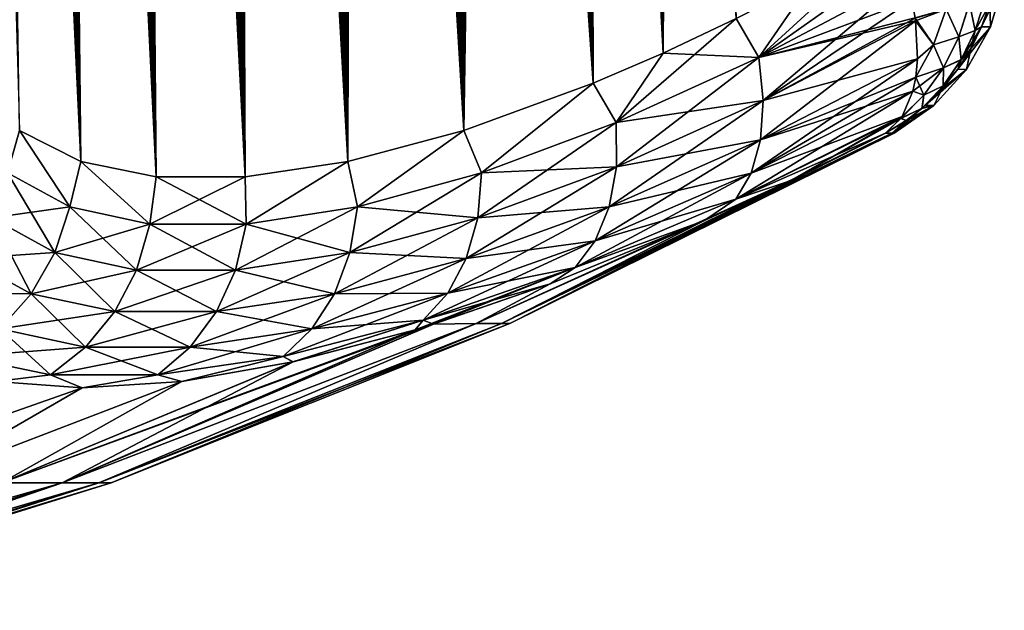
# Model space of a CAD drawing. Header units: metres. Extents: x -109 to 109, y -108 to 40.
# Tile 57 of 230: x -60.62 to -51.58, y -106.79 to -101.37. Entities that reach past the tile are written whole.
import ezdxf

# ---------------------------------------------------------------- set-up
doc = ezdxf.new("R2010")
doc.units = ezdxf.units.M
doc.layers.add('solid_K_24_42_17_000C74_XXXX', color=7, linetype='CONTINUOUS')

msp = doc.modelspace()

# ---------------------------------------------------------------- linework, layer by layer
at = {"layer": 'solid_K_24_42_17_000C74_XXXX'}
for points in [[(-59.370968, -102.814362, -10.834067), (-60.164165, -68.199203, -9.757564), (-60.071888, -68.182907, -9.592643)], [(-58.552349, -102.814323, 9.416268), (-60.067219, -68.182434, 9.58443), (-60.159252, -68.197952, 9.748651)], [(-59.370968, -102.814362, -10.834067), (-60.071888, -68.182907, -9.592643), (-59.977837, -68.182907, -9.429756)], [(-58.552349, -102.814323, 9.416268), (-59.97337, -68.18335, 9.42215), (-60.067219, -68.182434, 9.58443)], [(-59.370968, -102.814362, -10.834067), (-59.977837, -68.182907, -9.429756), (-59.881176, -68.199364, -9.267455)], [(-58.552349, -102.814323, 9.416268), (-59.876793, -68.200546, 9.26022), (-59.97337, -68.18335, 9.42215)], [(-59.370968, -102.814362, -10.834067), (-60.346413, -68.28447, -10.099691), (-60.25539, -68.23262, -9.925951)], [(-58.552349, -102.814323, 9.416268), (-60.25032, -68.230331, 9.916449), (-60.340996, -68.280769, 10.089181)], [(-59.370968, -102.814362, -10.834067), (-60.25539, -68.23262, -9.925951), (-60.164165, -68.199203, -9.757564)], [(-58.552349, -102.814323, 9.416268), (-60.159252, -68.197952, 9.748651), (-60.25032, -68.230331, 9.916449)], [(-59.370968, -102.814362, -10.834067), (-59.881176, -68.199364, -9.267455), (-59.780861, -68.232971, -9.104136)], [(-58.552349, -102.814323, 9.416268), (-59.776646, -68.234657, 9.097376), (-59.876793, -68.200546, 9.26022)], [(-59.370968, -102.814362, -10.834067), (-59.780861, -68.232971, -9.104136), (-59.675808, -68.284912, -8.938316)], [(-58.552349, -102.814323, 9.416268), (-59.671883, -68.287125, 8.932212), (-59.776646, -68.234657, 9.097376)], [(-60.063206, -102.673813, -12.322021), (-60.53019, -68.451813, -10.469918), (-60.437859, -68.356621, -10.280478)], [(-59.370846, -102.814377, 10.833833), (-60.431965, -68.351288, 10.268619), (-60.523918, -68.444664, 10.456824)], [(-59.370968, -102.814362, -10.834067), (-60.437859, -68.356621, -10.280478), (-60.346413, -68.28447, -10.099691)], [(-59.370968, -102.814362, -10.834067), (-60.063206, -102.673813, -12.322021), (-60.437859, -68.356621, -10.280478)], [(-59.370846, -102.814377, 10.833833), (-60.340996, -68.280769, 10.089181), (-60.431965, -68.351288, 10.268619)], [(-59.370846, -102.814377, 10.833833), (-58.552349, -102.814323, 9.416268), (-60.340996, -68.280769, 10.089181)], [(-58.552563, -102.814339, -9.416606), (-59.675808, -68.284912, -8.938316), (-59.565022, -68.357117, -8.768842)], [(-58.552563, -102.814339, -9.416606), (-59.370968, -102.814362, -10.834067), (-59.675808, -68.284912, -8.938316)], [(-58.552349, -102.814323, 9.416268), (-59.561188, -68.359993, 8.763078), (-59.671883, -68.287125, 8.932212)], [(-58.552563, -102.814339, -9.416606), (-59.565022, -68.357117, -8.768842), (-59.447197, -68.452438, -8.594313)], [(-57.609997, -102.673729, 8.073124), (-59.443279, -68.455933, 8.588606), (-59.561188, -68.359993, 8.763078)], [(-58.552349, -102.814323, 9.416268), (-57.609997, -102.673729, 8.073124), (-59.561188, -68.359993, 8.763078)], [(-60.063206, -102.673813, -12.322021), (-60.623825, -68.573685, -10.669834), (-60.53019, -68.451813, -10.469918)], [(-59.370846, -102.814377, 10.833833), (-60.523918, -68.444664, 10.456824), (-60.617352, -68.5644, 10.655747)], [(-58.552563, -102.814339, -9.416606), (-59.447197, -68.452438, -8.594313), (-59.320793, -68.574532, -8.413167)], [(-57.609997, -102.673729, 8.073124), (-59.316921, -68.578522, 8.407708), (-59.443279, -68.455933, 8.588606)], [(-60.063206, -102.673813, -12.322021), (-60.719147, -68.726692, -10.882255), (-60.623825, -68.573685, -10.669834)], [(-59.370846, -102.814377, 10.833833), (-60.617352, -68.5644, 10.655747), (-60.71244, -68.714836, 10.866991)], [(-58.552563, -102.814339, -9.416606), (-59.320793, -68.574532, -8.413167), (-59.184521, -68.727547, -8.224475)], [(-57.609997, -102.673729, 8.073124), (-59.180569, -68.732323, 8.219105), (-59.316921, -68.578522, 8.407708)], [(-60.063206, -102.673813, -12.322021), (-60.815964, -68.915497, -11.108274), (-60.719147, -68.726692, -10.882255)], [(-59.370846, -102.814377, 10.833833), (-60.71244, -68.714836, 10.866991), (-60.809349, -68.901482, 11.092478)], [(-58.552563, -102.814339, -9.416606), (-59.184521, -68.727547, -8.224475), (-59.037266, -68.916412, -8.027759)], [(-57.609997, -102.673729, 8.073124), (-59.03297, -68.922318, 8.022128), (-59.180569, -68.732323, 8.219105)], [(-59.370846, -102.814377, 10.833833), (-60.809349, -68.901482, 11.092478), (-60.907619, -69.129768, 11.333028)], [(-60.063206, -102.673813, -12.322021), (-60.913757, -69.1455, -11.348489), (-60.815964, -68.915497, -11.108274)], [(-58.552563, -102.814339, -9.416606), (-59.037266, -68.916412, -8.027759), (-58.878025, -69.146706, -7.82286)], [(-57.609997, -102.673729, 8.073124), (-58.873474, -69.15361, 7.817119), (-59.03297, -68.922318, 8.022128)], [(-60.063206, -102.673813, -12.322021), (-61.011768, -69.421478, -11.602988), (-60.913757, -69.1455, -11.348489)], [(-59.370846, -102.814377, 10.833833), (-60.907619, -69.129768, 11.333028), (-61.006214, -69.404533, 11.588164)], [(-58.552563, -102.814339, -9.416606), (-58.878025, -69.146706, -7.82286), (-58.706348, -69.423256, -7.610432)], [(-57.609997, -102.673729, 8.073124), (-58.701786, -69.431015, 7.604903), (-58.873474, -69.15361, 7.817119)], [(-60.063206, -102.673813, -12.322021), (-61.109081, -69.748352, -11.87153), (-61.011768, -69.421478, -11.602988)], [(-60.063168, -102.673828, 12.321931), (-61.006214, -69.404533, 11.588164), (-61.104092, -69.730164, 11.857333)], [(-60.063168, -102.673828, 12.321931), (-59.370846, -102.814377, 10.833833), (-61.006214, -69.404533, 11.588164)], [(-57.610184, -102.673767, -8.073364), (-58.706348, -69.423256, -7.610432), (-58.522171, -69.750809, -7.391623)], [(-57.610184, -102.673767, -8.073364), (-58.552563, -102.814339, -9.416606), (-58.706348, -69.423256, -7.610432)], [(-57.609997, -102.673729, 8.073124), (-58.517643, -69.759254, 7.386356), (-58.701786, -69.431015, 7.604903)], [(-60.063168, -102.673828, 12.321931), (-61.104092, -69.730164, 11.857333), (-61.15247, -69.913559, 11.997086)], [(-60.063206, -102.673813, -12.322021), (-60.625034, -102.389511, -13.877009), (-61.109081, -69.748352, -11.87153)], [(-57.610184, -102.673767, -8.073364), (-58.522171, -69.750809, -7.391623), (-58.425343, -69.935188, -7.280138)], [(-56.544468, -102.389442, 6.809396), (-58.420826, -69.943939, 7.274991), (-58.517643, -69.759254, 7.386356)], [(-57.609997, -102.673729, 8.073124), (-56.544468, -102.389442, 6.809396), (-58.517643, -69.759254, 7.386356)], [(-60.063168, -102.673828, 12.321931), (-61.15247, -69.913559, 11.997086), (-61.200325, -70.111702, 12.140253)], [(-57.610184, -102.673767, -8.073364), (-58.425343, -69.935188, -7.280138), (-58.325317, -70.134171, -7.167419)], [(-56.544468, -102.389442, 6.809396), (-58.320827, -70.143272, 7.162412), (-58.420826, -69.943939, 7.274991)], [(-60.063168, -102.673828, 12.321931), (-61.200325, -70.111702, 12.140253), (-61.247566, -70.324944, 12.286847)], [(-57.610184, -102.673767, -8.073364), (-58.325317, -70.134171, -7.167419), (-58.222046, -70.34816, -7.053541)], [(-56.544468, -102.389442, 6.809396), (-58.217587, -70.357613, 7.048682), (-58.320827, -70.143272, 7.162412)], [(-60.063168, -102.673828, 12.321931), (-61.247566, -70.324944, 12.286847), (-61.294056, -70.554657, 12.436835)], [(-57.610184, -102.673767, -8.073364), (-58.222046, -70.34816, -7.053541), (-58.115498, -70.578598, -6.93866)], [(-56.544468, -102.389442, 6.809396), (-58.111073, -70.588379, 6.933944), (-58.217587, -70.357613, 7.048682)], [(-60.063168, -102.673828, 12.321931), (-61.294056, -70.554657, 12.436835), (-61.339733, -70.800621, 12.59024)], [(-57.610184, -102.673767, -8.073364), (-58.115498, -70.578598, -6.93866), (-58.005623, -70.825241, -6.822812)], [(-56.544468, -102.389442, 6.809396), (-58.001232, -70.835342, 6.818239), (-58.111073, -70.588379, 6.933944)], [(-60.063168, -102.673828, 12.321931), (-61.339733, -70.800621, 12.59024), (-61.384415, -71.06472, 12.746976)], [(-57.610184, -102.673767, -8.073364), (-58.005623, -70.825241, -6.822812), (-57.892376, -71.089973, -6.706159)], [(-56.544468, -102.389442, 6.809396), (-57.88802, -71.100365, 6.701725), (-58.001232, -70.835342, 6.818239)], [(-60.063168, -102.673828, 12.321931), (-61.384415, -71.06472, 12.746976), (-61.428051, -71.346642, 12.907063)], [(-57.610184, -102.673767, -8.073364), (-57.892376, -71.089973, -6.706159), (-57.775715, -71.372467, -6.588739)], [(-56.544468, -102.389442, 6.809396), (-57.771389, -71.383125, 6.584439), (-57.88802, -71.100365, 6.701725)], [(-60.063168, -102.673828, 12.321931), (-61.428051, -71.346642, 12.907063), (-61.470482, -71.648193, 13.070462)], [(-57.610184, -102.673767, -8.073364), (-57.775715, -71.372467, -6.588739), (-57.655594, -71.674522, -6.470711)], [(-56.544468, -102.389442, 6.809396), (-57.651306, -71.68544, 6.466548), (-57.771389, -71.383125, 6.584439)], [(-60.063168, -102.673828, 12.321931), (-61.470482, -71.648193, 13.070462), (-61.51162, -71.96965, 13.237178)], [(-57.610184, -102.673767, -8.073364), (-57.655594, -71.674522, -6.470711), (-57.531971, -71.996391, -6.352143)], [(-56.544468, -102.389442, 6.809396), (-57.527737, -72.007599, 6.34813), (-57.651306, -71.68544, 6.466548)], [(-60.625038, -102.389511, 13.877025), (-60.063168, -102.673828, 12.321931), (-61.51162, -71.96965, 13.237178)], [(-56.544567, -102.389481, -6.809506), (-57.610184, -102.673767, -8.073364), (-57.531971, -71.996391, -6.352143)], [(-56.544567, -102.389481, -6.809506), (-57.531971, -71.996391, -6.352143), (-57.404816, -72.339134, -6.233162)], [(-56.544468, -102.389442, 6.809396), (-57.400631, -72.350647, 6.2293), (-57.527737, -72.007599, 6.34813)], [(-56.544567, -102.389481, -6.809506), (-57.404816, -72.339134, -6.233162), (-57.274097, -72.704254, -6.113919)], [(-55.355724, -101.955215, 5.632307), (-57.269958, -72.716049, 6.110195), (-57.400631, -72.350647, 6.2293)], [(-56.544468, -102.389442, 6.809396), (-55.355724, -101.955215, 5.632307), (-57.400631, -72.350647, 6.2293)], [(-56.544567, -102.389481, -6.809506), (-57.274097, -72.704254, -6.113919), (-57.139774, -73.091743, -5.994473)], [(-55.355724, -101.955215, 5.632307), (-57.135677, -73.103821, 5.99088), (-57.269958, -72.716049, 6.110195)], [(-56.544567, -102.389481, -6.809506), (-57.139774, -73.091743, -5.994473), (-57.001839, -73.504128, -5.875033)], [(-55.355724, -101.955215, 5.632307), (-56.99778, -73.516479, 5.871568), (-57.135677, -73.103821, 5.99088)], [(-56.544567, -102.389481, -6.809506), (-57.001839, -73.504128, -5.875033), (-56.860241, -73.940903, -5.755627)], [(-55.355724, -101.955215, 5.632307), (-56.856224, -73.953506, 5.752286), (-56.99778, -73.516479, 5.871568)], [(-56.544567, -102.389481, -6.809506), (-56.860241, -73.940903, -5.755627), (-56.763824, -74.247086, -5.676171)], [(-55.355724, -101.955215, 5.632307), (-56.759834, -74.25985, 5.672916), (-56.856224, -73.953506, 5.752286)], [(-56.544567, -102.389481, -6.809506), (-56.763824, -74.247086, -5.676171), (-56.665779, -74.565697, -5.59688)], [(-55.355724, -101.955215, 5.632307), (-56.661831, -74.578629, 5.593715), (-56.759834, -74.25985, 5.672916)], [(-56.544567, -102.389481, -6.809506), (-56.665779, -74.565697, -5.59688), (-56.566093, -74.896172, -5.517731)], [(-55.355724, -101.955215, 5.632307), (-56.562187, -74.909256, 5.514659), (-56.661831, -74.578629, 5.593715)], [(-56.544567, -102.389481, -6.809506), (-56.566093, -74.896172, -5.517731), (-56.464798, -75.239723, -5.438841)], [(-55.355724, -101.955215, 5.632307), (-56.460938, -75.25296, 5.435863), (-56.562187, -74.909256, 5.514659)], [(-56.544567, -102.389481, -6.809506), (-56.464798, -75.239723, -5.438841), (-56.361923, -75.597427, -5.360311)], [(-55.355724, -101.955215, 5.632307), (-56.358109, -75.610802, 5.357429), (-56.460938, -75.25296, 5.435863)], [(-56.544567, -102.389481, -6.809506), (-56.361923, -75.597427, -5.360311), (-56.257416, -75.96833, -5.282072)], [(-55.355724, -101.955215, 5.632307), (-56.253654, -75.981834, 5.279286), (-56.358109, -75.610802, 5.357429)], [(-56.544567, -102.389481, -6.809506), (-56.257416, -75.96833, -5.282072), (-56.151318, -76.353256, -5.204223)], [(-55.355724, -101.955215, 5.632307), (-56.147614, -76.366882, 5.201534), (-56.253654, -75.981834, 5.279286)], [(-55.355759, -101.955231, -5.632339), (-56.544567, -102.389481, -6.809506), (-56.151318, -76.353256, -5.204223)], [(-55.355759, -101.955231, -5.632339), (-56.151318, -76.353256, -5.204223), (-56.043705, -76.753677, -5.126914)], [(-55.355724, -101.955215, 5.632307), (-56.040058, -76.76741, 5.124323), (-56.147614, -76.366882, 5.201534)], [(-55.355759, -101.955231, -5.632339), (-56.043705, -76.753677, -5.126914), (-55.934559, -77.169525, -5.050144)], [(-54.715092, -101.679092, 5.07917), (-55.930973, -77.183357, 5.047651), (-56.040058, -76.76741, 5.124323)], [(-55.355724, -101.955215, 5.632307), (-54.715092, -101.679092, 5.07917), (-56.040058, -76.76741, 5.124323)], [(-55.355759, -101.955231, -5.632339), (-55.934559, -77.169525, -5.050144), (-55.823856, -77.600403, -4.973893)], [(-54.715092, -101.679092, 5.07917), (-55.820335, -77.614311, 4.971499), (-55.930973, -77.183357, 5.047651)], [(-55.355759, -101.955231, -5.632339), (-55.823856, -77.600403, -4.973893), (-55.71172, -78.047997, -4.89836)], [(-54.715092, -101.679092, 5.07917), (-55.708271, -78.061974, 4.896064), (-55.820335, -77.614311, 4.971499)], [(-55.355759, -101.955231, -5.632339), (-55.71172, -78.047997, -4.89836), (-55.59824, -78.513512, -4.823678)], [(-54.715092, -101.679092, 5.07917), (-55.594864, -78.527534, 4.821482), (-55.708271, -78.061974, 4.896064)], [(-55.355759, -101.955231, -5.632339), (-55.59824, -78.513512, -4.823678), (-55.512165, -78.873474, -4.768121)], [(-54.715092, -101.679092, 5.07917), (-55.508846, -78.887527, 4.766), (-55.594864, -78.527534, 4.821482)], [(-55.355759, -101.955231, -5.632339), (-55.512165, -78.873474, -4.768121), (-55.425323, -79.243301, -4.713035)], [(-54.715092, -101.679092, 5.07917), (-55.422066, -79.257362, 4.710989), (-55.508846, -78.887527, 4.766)], [(-54.715111, -101.6791, -5.079187), (-55.425323, -79.243301, -4.713035), (-55.337799, -79.623833, -4.658526)], [(-54.715111, -101.6791, -5.079187), (-55.355759, -101.955231, -5.632339), (-55.425323, -79.243301, -4.713035)], [(-54.715092, -101.679092, 5.07917), (-55.334602, -79.637894, 4.656557), (-55.422066, -79.257362, 4.710989)], [(-54.715111, -101.6791, -5.079187), (-55.337799, -79.623833, -4.658526), (-55.24968, -80.0159, -4.604702)], [(-54.715092, -101.679092, 5.07917), (-54.043629, -101.361778, 4.551515), (-55.334602, -79.637894, 4.656557)], [(-54.715111, -101.6791, -5.079187), (-55.24968, -80.0159, -4.604702), (-55.160885, -80.418785, -4.551459)], [(-54.715111, -101.6791, -5.079187), (-55.160885, -80.418785, -4.551459), (-55.071388, -80.832253, -4.498776)], [(-54.715111, -101.6791, -5.079187), (-55.071388, -80.832253, -4.498776), (-54.981327, -81.257317, -4.446797)], [(-54.715111, -101.6791, -5.079187), (-54.981327, -81.257317, -4.446797), (-54.890835, -81.694969, -4.395662)], [(-54.715111, -101.6791, -5.079187), (-54.890835, -81.694969, -4.395662), (-54.799992, -82.145821, -4.345445)], [(-54.715111, -101.6791, -5.079187), (-54.799992, -82.145821, -4.345445), (-54.708584, -82.608444, -4.295928)], [(-54.715111, -101.6791, -5.079187), (-54.708584, -82.608444, -4.295928), (-54.616756, -83.083603, -4.247239)], [(-54.043648, -101.361786, -4.551528), (-54.715111, -101.6791, -5.079187), (-54.616756, -83.083603, -4.247239)], [(-53.835064, -101.719597, -4.355842), (-53.341412, -101.001648, -4.050953), (-52.608517, -100.596848, -3.579222)], [(-52.53532, -100.79792, -3.529087), (-53.835064, -101.719597, -4.355842), (-52.608517, -100.596848, -3.579222)], [(-52.53532, -100.79792, -3.529087), (-52.475266, -100.997322, -3.458761), (-53.835064, -101.719597, -4.355842)], [(-53.835064, -101.719597, -4.355842), (-54.043648, -101.361786, -4.551528), (-53.341412, -101.001648, -4.050953)], [(-53.83506, -101.719597, 4.355839), (-53.3414, -101.00164, 4.050946), (-54.043629, -101.361778, 4.551515)], [(-53.795609, -102.114647, -4.167654), (-53.835064, -101.719597, -4.355842), (-52.475266, -100.997322, -3.458761)], [(-53.83506, -101.719597, 4.355839), (-52.475266, -100.997322, 3.458763), (-53.3414, -101.00164, 4.050946)], [(-53.83506, -101.719597, 4.355839), (-52.429184, -101.192131, 3.369344), (-52.475266, -100.997322, 3.458763)], [(-52.429062, -101.192734, -3.369027), (-53.795609, -102.114647, -4.167654), (-52.475266, -100.997322, -3.458761)], [(-51.580631, -101.010201, 0), (-51.713821, -101.227547, 2.0128), (-51.789219, -101.438095, 2.006677)], [(-51.707947, -101.438263, 0), (-51.580631, -101.010201, 0), (-51.789219, -101.438095, 2.006677)], [(-51.707947, -101.438263, 0), (-51.713814, -101.227531, -2.012794), (-51.580631, -101.010201, 0)], [(-53.83506, -101.719597, 4.355839), (-52.400875, -101.355721, 3.277189), (-52.429184, -101.192131, 3.369344)], [(-52.429062, -101.192734, -3.369027), (-52.400604, -101.357613, -3.276022), (-53.795609, -102.114647, -4.167654)], [(-51.847904, -101.470848, 2.28424), (-51.757114, -101.180092, 2.347017), (-51.900146, -101.221352, 2.699322)], [(-51.899765, -101.221855, -2.6982), (-51.756588, -101.179108, -2.346065), (-51.847084, -101.469452, -2.283479)], [(-51.847904, -101.470848, 2.28424), (-51.713821, -101.227547, 2.0128), (-51.757114, -101.180092, 2.347017)], [(-51.713814, -101.227531, -2.012794), (-51.847084, -101.469452, -2.283479), (-51.756588, -101.179108, -2.346065)], [(-52.397297, -101.381798, 3.260943), (-52.114807, -101.275276, 3.014787), (-52.400875, -101.355721, 3.277189)], [(-52.229614, -101.60289, -2.934882), (-52.400604, -101.357613, -3.276022), (-52.114326, -101.276093, -3.013721)], [(-52.397297, -101.381798, 3.260943), (-52.229801, -101.601738, 2.936137), (-52.114807, -101.275276, 3.014787)], [(-51.999069, -101.529037, 2.631109), (-52.114807, -101.275276, 3.014787), (-52.229801, -101.601738, 2.936137)], [(-52.229614, -101.60289, -2.934882), (-52.114326, -101.276093, -3.013721), (-51.998863, -101.529755, -2.629871)], [(-51.999069, -101.529037, 2.631109), (-51.900146, -101.221352, 2.699322), (-52.114807, -101.275276, 3.014787)], [(-52.114326, -101.276093, -3.013721), (-51.899765, -101.221855, -2.6982), (-51.998863, -101.529755, -2.629871)], [(-51.847904, -101.470848, 2.28424), (-51.900146, -101.221352, 2.699322), (-51.999069, -101.529037, 2.631109)], [(-51.998863, -101.529755, -2.629871), (-51.899765, -101.221855, -2.6982), (-51.847084, -101.469452, -2.283479)], [(-51.847904, -101.470848, 2.28424), (-51.789219, -101.438095, 2.006677), (-51.713821, -101.227547, 2.0128)], [(-51.713814, -101.227531, -2.012794), (-51.789215, -101.438087, -2.006673), (-51.847084, -101.469452, -2.283479)], [(-51.707947, -101.438263, 0), (-51.789215, -101.438087, -2.006673), (-51.713814, -101.227531, -2.012794)], [(-55.144726, -102.316826, -5.399973), (-54.715111, -101.6791, -5.079187), (-54.043648, -101.361786, -4.551528)], [(-53.835064, -101.719597, -4.355842), (-55.144726, -102.316826, -5.399973), (-54.043648, -101.361786, -4.551528)], [(-53.83506, -101.719597, 4.355839), (-54.043629, -101.361778, 4.551515), (-54.715092, -101.679092, 5.07917)], [(-53.83506, -101.719597, 4.355839), (-52.397297, -101.381798, 3.260943), (-52.400875, -101.355721, 3.277189)], [(-52.400604, -101.357613, -3.276022), (-52.397297, -101.381798, -3.260941), (-53.795609, -102.114647, -4.167654)], [(-52.229614, -101.60289, -2.934882), (-52.397297, -101.381798, -3.260941), (-52.400604, -101.357613, -3.276022)], [(-53.795605, -102.114639, 4.167651), (-52.397297, -101.381798, 3.260943), (-53.83506, -101.719597, 4.355839)], [(-53.819172, -102.473846, -3.915753), (-53.795609, -102.114647, -4.167654), (-52.397297, -101.381798, -3.260941)], [(-52.378555, -101.731323, -2.9954), (-53.819172, -102.473846, -3.915753), (-52.397297, -101.381798, -3.260941)], [(-53.795605, -102.114639, 4.167651), (-52.378555, -101.731331, 2.995402), (-52.397297, -101.381798, 3.260943)], [(-52.229614, -101.60289, -2.934882), (-52.378555, -101.731323, -2.9954), (-52.397297, -101.381798, -3.260941)], [(-52.397297, -101.381798, 3.260943), (-52.378555, -101.731331, 2.995402), (-52.229801, -101.601738, 2.936137)], [(-51.707947, -101.438263, 0), (-51.887577, -101.638863, 1.998689), (-52.007652, -101.827332, 1.988939)], [(-51.927074, -101.8274, 0), (-51.707947, -101.438263, 0), (-52.007652, -101.827332, 1.988939)], [(-51.977509, -101.739967, 2.197642), (-51.847904, -101.470848, 2.28424), (-51.999069, -101.529037, 2.631109)], [(-51.998863, -101.529755, -2.629871), (-51.847084, -101.469452, -2.283479), (-51.976288, -101.738266, -2.197139)], [(-51.977509, -101.739967, 2.197642), (-51.887577, -101.638863, 1.998689), (-51.789219, -101.438095, 2.006677)], [(-51.977509, -101.739967, 2.197642), (-51.789219, -101.438095, 2.006677), (-51.847904, -101.470848, 2.28424)], [(-51.887573, -101.638863, -1.99869), (-51.976288, -101.738266, -2.197139), (-51.847084, -101.469452, -2.283479)], [(-51.927074, -101.8274, 0), (-51.887573, -101.638863, -1.99869), (-51.707947, -101.438263, 0)], [(-51.707947, -101.438263, 0), (-51.789219, -101.438095, 2.006677), (-51.887577, -101.638863, 1.998689)], [(-51.789215, -101.438087, -2.006673), (-51.887573, -101.638863, -1.99869), (-51.847084, -101.469452, -2.283479)], [(-51.707947, -101.438263, 0), (-51.887573, -101.638863, -1.99869), (-51.789215, -101.438087, -2.006673)], [(-52.139957, -101.812637, 2.537157), (-51.999069, -101.529037, 2.631109), (-52.229801, -101.601738, 2.936137)], [(-52.229614, -101.60289, -2.934882), (-51.998863, -101.529755, -2.629871), (-52.139992, -101.813507, -2.535766)], [(-52.139992, -101.813507, -2.535766), (-51.998863, -101.529755, -2.629871), (-51.976288, -101.738266, -2.197139)], [(-51.977509, -101.739967, 2.197642), (-51.999069, -101.529037, 2.631109), (-52.139957, -101.812637, 2.537157)], [(-52.229614, -101.60289, -2.934882), (-52.393631, -101.900497, -2.827154), (-52.378555, -101.731323, -2.9954)], [(-52.229614, -101.60289, -2.934882), (-52.139992, -101.813507, -2.535766), (-52.393631, -101.900497, -2.827154)], [(-52.378555, -101.731331, 2.995402), (-52.393429, -101.899124, 2.828658), (-52.229801, -101.601738, 2.936137)], [(-52.139957, -101.812637, 2.537157), (-52.229801, -101.601738, 2.936137), (-52.393429, -101.899124, 2.828658)], [(-51.977509, -101.739967, 2.197642), (-52.007652, -101.827332, 1.988939), (-51.887577, -101.638863, 1.998689)], [(-51.887573, -101.638863, -1.99869), (-52.007648, -101.827332, -1.988944), (-51.976288, -101.738266, -2.197139)], [(-51.927074, -101.8274, 0), (-52.007648, -101.827332, -1.988944), (-51.887573, -101.638863, -1.99869)], [(-55.144726, -102.316826, -5.399973), (-55.355759, -101.955231, -5.632339), (-54.715111, -101.6791, -5.079187)], [(-55.144714, -102.316826, 5.399963), (-54.715092, -101.679092, 5.07917), (-55.355724, -101.955215, 5.632307)], [(-55.143574, -102.721176, -5.228106), (-55.144726, -102.316826, -5.399973), (-53.835064, -101.719597, -4.355842)], [(-55.144714, -102.316826, 5.399963), (-53.83506, -101.719597, 4.355839), (-54.715092, -101.679092, 5.07917)], [(-53.795605, -102.114639, 4.167651), (-53.83506, -101.719597, 4.355839), (-55.144714, -102.316826, 5.399963)], [(-53.795609, -102.114647, -4.167654), (-55.143574, -102.721176, -5.228106), (-53.835064, -101.719597, -4.355842)], [(-53.904606, -102.779861, -3.612287), (-53.819172, -102.473846, -3.915753), (-52.378555, -101.731323, -2.9954)], [(-52.393631, -101.900497, -2.827154), (-53.904606, -102.779861, -3.612287), (-52.378555, -101.731323, -2.9954)], [(-53.819168, -102.473846, 3.915751), (-52.393429, -101.899124, 2.828658), (-52.378555, -101.731331, 2.995402)], [(-53.819168, -102.473846, 3.915751), (-52.378555, -101.731331, 2.995402), (-53.795605, -102.114639, 4.167651)], [(-52.142525, -101.980377, 2.089501), (-52.007652, -101.827332, 1.988939), (-51.977509, -101.739967, 2.197642)], [(-52.142525, -101.980377, 2.089501), (-51.977509, -101.739967, 2.197642), (-52.139957, -101.812637, 2.537157)], [(-52.007648, -101.827332, -1.988944), (-52.140816, -101.978493, -2.089307), (-51.976288, -101.738266, -2.197139)], [(-52.139992, -101.813507, -2.535766), (-51.976288, -101.738266, -2.197139), (-52.140816, -101.978493, -2.089307)], [(-52.419937, -102.029037, 2.67495), (-52.139957, -101.812637, 2.537157), (-52.393429, -101.899124, 2.828658)], [(-52.419937, -102.029037, 2.67495), (-52.318935, -102.064362, 2.420054), (-52.139957, -101.812637, 2.537157)], [(-52.31926, -102.065292, -2.418481), (-52.393631, -101.900497, -2.827154), (-52.139992, -101.813507, -2.535766)], [(-52.31926, -102.065292, -2.418481), (-52.139992, -101.813507, -2.535766), (-52.140816, -101.978493, -2.089307)], [(-52.142525, -101.980377, 2.089501), (-52.139957, -101.812637, 2.537157), (-52.318935, -102.064362, 2.420054)], [(-51.927074, -101.8274, 0), (-52.147934, -102.001152, 1.977547), (-52.306698, -102.15818, 1.964654)], [(-52.227089, -102.158211, 0), (-51.927074, -101.8274, 0), (-52.306698, -102.15818, 1.964654)], [(-52.227089, -102.158211, 0), (-52.14793, -102.001152, -1.977558), (-51.927074, -101.8274, 0)], [(-51.927074, -101.8274, 0), (-52.007652, -101.827332, 1.988939), (-52.147934, -102.001152, 1.977547)], [(-52.142525, -101.980377, 2.089501), (-52.147934, -102.001152, 1.977547), (-52.007652, -101.827332, 1.988939)], [(-52.007648, -101.827332, -1.988944), (-52.14793, -102.001152, -1.977558), (-52.140816, -101.978493, -2.089307)], [(-51.927074, -101.8274, 0), (-52.14793, -102.001152, -1.977558), (-52.007648, -101.827332, -1.988944)], [(-52.393631, -101.900497, -2.827154), (-52.419933, -102.02903, -2.674948), (-53.904606, -102.779861, -3.612287)], [(-53.819168, -102.473846, 3.915751), (-52.419937, -102.029037, 2.67495), (-52.393429, -101.899124, 2.828658)], [(-52.31926, -102.065292, -2.418481), (-52.419933, -102.02903, -2.674948), (-52.393631, -101.900497, -2.827154)], [(-56.381622, -102.777306, -6.586919), (-56.544567, -102.389481, -6.809506), (-55.355759, -101.955231, -5.632339)], [(-56.381603, -102.777298, 6.586897), (-55.355724, -101.955215, 5.632307), (-56.544468, -102.389442, 6.809396)], [(-55.144726, -102.316826, -5.399973), (-56.381622, -102.777306, -6.586919), (-55.355759, -101.955231, -5.632339)], [(-56.381603, -102.777298, 6.586897), (-55.144714, -102.316826, 5.399963), (-55.355724, -101.955215, 5.632307)], [(-52.142525, -101.980377, 2.089501), (-52.338707, -102.185883, 1.962055), (-52.147934, -102.001152, 1.977547)], [(-52.142525, -101.980377, 2.089501), (-52.318935, -102.064362, 2.420054), (-52.338707, -102.185883, 1.962055)], [(-52.147934, -102.001152, 1.977547), (-52.338707, -102.185883, 1.962055), (-52.306698, -102.15818, 1.964654)], [(-52.306698, -102.15818, -1.964667), (-52.336445, -102.18396, -1.962237), (-52.140816, -101.978493, -2.089307)], [(-52.31926, -102.065292, -2.418481), (-52.140816, -101.978493, -2.089307), (-52.336445, -102.18396, -1.962237)], [(-52.14793, -102.001152, -1.977558), (-52.306698, -102.15818, -1.964667), (-52.140816, -101.978493, -2.089307)], [(-52.227089, -102.158211, 0), (-52.306698, -102.15818, -1.964667), (-52.14793, -102.001152, -1.977558)], [(-54.047794, -103.017929, -3.271909), (-53.904606, -102.779861, -3.612287), (-52.419933, -102.02903, -2.674948)], [(-52.51947, -102.260567, -2.315061), (-54.047794, -103.017929, -3.271909), (-52.419933, -102.02903, -2.674948)], [(-53.904598, -102.779861, 3.612284), (-52.51947, -102.260574, 2.315063), (-52.419937, -102.029037, 2.67495)], [(-53.904598, -102.779861, 3.612284), (-52.419937, -102.029037, 2.67495), (-53.819168, -102.473846, 3.915751)], [(-52.31926, -102.065292, -2.418481), (-52.531223, -102.277855, -2.281146), (-52.51947, -102.260567, -2.315061)], [(-52.31926, -102.065292, -2.418481), (-52.336445, -102.18396, -1.962237), (-52.531223, -102.277855, -2.281146)], [(-52.530598, -102.27697, 2.282925), (-52.338707, -102.185883, 1.962055), (-52.318935, -102.064362, 2.420054)], [(-52.51947, -102.260574, 2.315063), (-52.530598, -102.27697, 2.282925), (-52.318935, -102.064362, 2.420054)], [(-52.31926, -102.065292, -2.418481), (-52.51947, -102.260567, -2.315061), (-52.419933, -102.02903, -2.674948)], [(-52.419937, -102.029037, 2.67495), (-52.51947, -102.260574, 2.315063), (-52.318935, -102.064362, 2.420054)], [(-55.208939, -103.088875, -4.996675), (-55.143574, -102.721176, -5.228106), (-53.795609, -102.114647, -4.167654)], [(-53.819172, -102.473846, -3.915753), (-55.208939, -103.088875, -4.996675), (-53.795609, -102.114647, -4.167654)], [(-55.143562, -102.721169, 5.228097), (-53.795605, -102.114639, 4.167651), (-55.144714, -102.316826, 5.399963)], [(-53.819168, -102.473846, 3.915751), (-53.795605, -102.114639, 4.167651), (-55.143562, -102.721169, 5.228097)], [(-52.227089, -102.158211, 0), (-52.671467, -102.4142, 1.935035), (-52.612644, -102.4142, 0.968311)], [(-52.227089, -102.158211, 0), (-52.481968, -102.296463, 1.950421), (-52.671467, -102.4142, 1.935035)], [(-52.227089, -102.158211, 0), (-52.612644, -102.4142, 0.968311), (-52.593029, -102.4142)], [(-52.227089, -102.158211, 0), (-52.593029, -102.4142), (-52.336445, -102.18396, -1.962237)], [(-52.481968, -102.296455, -1.95043), (-52.336445, -102.18396, -1.962237), (-52.593029, -102.4142)], [(-52.481968, -102.296455, -1.95043), (-52.531223, -102.277855, -2.281146), (-52.336445, -102.18396, -1.962237)], [(-52.530598, -102.27697, 2.282925), (-52.481968, -102.296463, 1.950421), (-52.338707, -102.185883, 1.962055)], [(-52.227089, -102.158211, 0), (-52.338707, -102.185883, 1.962055), (-52.481968, -102.296463, 1.950421)], [(-52.227089, -102.158211, 0), (-52.306698, -102.15818, 1.964654), (-52.338707, -102.185883, 1.962055)], [(-52.227089, -102.158211, 0), (-52.336445, -102.18396, -1.962237), (-52.306698, -102.15818, -1.964667)], [(-52.51947, -102.260567, -2.315061), (-53.546471, -102.849739, -2.497296), (-54.047794, -103.017929, -3.271909)], [(-54.047791, -103.017929, 3.271906), (-52.530598, -102.27697, 2.282925), (-52.51947, -102.260574, 2.315063)], [(-54.047791, -103.017929, 3.271906), (-52.51947, -102.260574, 2.315063), (-53.904598, -102.779861, 3.612284)], [(-54.047791, -103.017929, 3.271906), (-52.671467, -102.4142, 1.935035), (-52.530598, -102.27697, 2.282925)], [(-52.531223, -102.277855, -2.281146), (-53.546471, -102.849739, -2.497296), (-52.51947, -102.260567, -2.315061)], [(-52.531223, -102.277855, -2.281146), (-52.671467, -102.4142, -1.935034), (-53.546471, -102.849739, -2.497296)], [(-52.530598, -102.27697, 2.282925), (-52.671467, -102.4142, 1.935035), (-52.481968, -102.296463, 1.950421)], [(-52.481968, -102.296455, -1.95043), (-52.671467, -102.4142, -1.935034), (-52.531223, -102.277855, -2.281146)], [(-56.417206, -103.189201, -6.438223), (-56.381622, -102.777306, -6.586919), (-55.144726, -102.316826, -5.399973)], [(-55.143574, -102.721176, -5.228106), (-56.417206, -103.189201, -6.438223), (-55.144726, -102.316826, -5.399973)], [(-55.143562, -102.721169, 5.228097), (-55.144714, -102.316826, 5.399963), (-56.381603, -102.777298, 6.586897)], [(-52.481968, -102.296455, -1.95043), (-52.612644, -102.4142, -0.968311), (-52.671467, -102.4142, -1.935034)], [(-52.481968, -102.296455, -1.95043), (-52.593029, -102.4142), (-52.612644, -102.4142, -0.968311)], [(-60.163685, -103.09079, -12.481474), (-60.736343, -102.777328, -14.129473), (-60.625034, -102.389511, -13.877009)], [(-60.736332, -102.777336, 14.129438), (-60.163666, -103.090797, 12.481429), (-60.625038, -102.389511, 13.877025)], [(-60.163666, -103.090797, 12.481429), (-60.063168, -102.673828, 12.321931), (-60.625038, -102.389511, 13.877025)], [(-60.163685, -103.09079, -12.481474), (-60.625034, -102.389511, -13.877009), (-60.063206, -102.673813, -12.322021)], [(-57.522495, -103.090775, -7.906836), (-57.610184, -102.673767, -8.073364), (-56.544567, -102.389481, -6.809506)], [(-57.522472, -103.090767, 7.906806), (-56.544468, -102.389442, 6.809396), (-57.609997, -102.673729, 8.073124)], [(-56.381622, -102.777306, -6.586919), (-57.522495, -103.090775, -7.906836), (-56.544567, -102.389481, -6.809506)], [(-57.522472, -103.090767, 7.906806), (-56.381603, -102.777298, 6.586897), (-56.544468, -102.389442, 6.809396)], [(-52.593029, -102.4142), (-56.123402, -104.159546), (-56.200344, -104.159546, -1.769086)], [(-52.612644, -102.4142, -0.968311), (-52.593029, -102.4142), (-56.200344, -104.159546, -1.769086)], [(-52.671467, -102.4142, -1.935034), (-52.612644, -102.4142, -0.968311), (-56.200344, -104.159546, -1.769086)], [(-53.546471, -102.849739, -2.497296), (-52.671467, -102.4142, -1.935034), (-56.200344, -104.159546, -1.769086)], [(-52.671467, -102.4142, 1.935035), (-56.20034, -104.159546, 1.769063), (-56.123402, -104.159546)], [(-52.671467, -102.4142, 1.935035), (-53.54631, -102.849655, 2.497186), (-56.20034, -104.159546, 1.769063)], [(-52.612644, -102.4142, 0.968311), (-56.123402, -104.159546), (-52.593029, -102.4142)], [(-52.612644, -102.4142, 0.968311), (-52.671467, -102.4142, 1.935035), (-56.123402, -104.159546)], [(-54.047791, -103.017929, 3.271906), (-53.54631, -102.849655, 2.497186), (-52.671467, -102.4142, 1.935035)], [(-55.337658, -103.402176, -4.716838), (-55.208939, -103.088875, -4.996675), (-53.819172, -102.473846, -3.915753)], [(-53.904606, -102.779861, -3.612287), (-55.337658, -103.402176, -4.716838), (-53.819172, -102.473846, -3.915753)], [(-55.208927, -103.088867, 4.996665), (-53.819168, -102.473846, 3.915751), (-55.143562, -102.721169, 5.228097)], [(-53.904598, -102.779861, 3.612284), (-53.819168, -102.473846, 3.915751), (-55.208927, -103.088867, 4.996665)], [(-59.430393, -103.24958, -10.877239), (-60.163685, -103.09079, -12.481474), (-60.063206, -102.673813, -12.322021)], [(-60.163666, -103.090797, 12.481429), (-59.43037, -103.24958, 10.877191), (-60.063168, -102.673828, 12.321931)], [(-59.430393, -103.24958, -10.877239), (-60.063206, -102.673813, -12.322021), (-59.370968, -102.814362, -10.834067)], [(-59.43037, -103.24958, 10.877191), (-59.370846, -102.814377, 10.833833), (-60.063168, -102.673828, 12.321931)], [(-58.545151, -103.249573, -9.343976), (-58.552563, -102.814339, -9.416606), (-57.610184, -102.673767, -8.073364)], [(-58.545128, -103.249565, 9.343934), (-57.609997, -102.673729, 8.073124), (-58.552349, -102.814323, 9.416268)], [(-57.522495, -103.090775, -7.906836), (-58.545151, -103.249573, -9.343976), (-57.610184, -102.673767, -8.073364)], [(-58.545128, -103.249565, 9.343934), (-57.522472, -103.090767, 7.906806), (-57.609997, -102.673729, 8.073124)], [(-56.522537, -103.563797, -6.234214), (-56.417206, -103.189201, -6.438223), (-55.143574, -102.721176, -5.228106)], [(-55.208939, -103.088875, -4.996675), (-56.522537, -103.563797, -6.234214), (-55.143574, -102.721176, -5.228106)], [(-56.417187, -103.189194, 6.438201), (-55.143562, -102.721169, 5.228097), (-56.381603, -102.777298, 6.586897)], [(-55.208927, -103.088867, 4.996665), (-55.143562, -102.721169, 5.228097), (-56.417187, -103.189194, 6.438201)], [(-60.882908, -103.189224, -14.173002), (-60.736343, -102.777328, -14.129473), (-60.163685, -103.09079, -12.481474)], [(-60.882896, -103.189232, 14.172968), (-60.3013, -103.508041, 12.480945), (-60.736332, -102.777336, 14.129438)], [(-60.3013, -103.508041, 12.480945), (-60.163666, -103.090797, 12.481429), (-60.736332, -102.777336, 14.129438)], [(-59.430393, -103.24958, -10.877239), (-59.370968, -102.814362, -10.834067), (-58.552563, -102.814339, -9.416606)], [(-58.545151, -103.249573, -9.343976), (-59.430393, -103.24958, -10.877239), (-58.552563, -102.814339, -9.416606)], [(-59.43037, -103.24958, 10.877191), (-58.545128, -103.249565, 9.343934), (-59.370846, -102.814377, 10.833833)], [(-58.545128, -103.249565, 9.343934), (-58.552349, -102.814323, 9.416268), (-59.370846, -102.814377, 10.833833)], [(-57.591728, -103.508018, -7.78788), (-57.522495, -103.090775, -7.906836), (-56.381622, -102.777306, -6.586919)], [(-56.417206, -103.189201, -6.438223), (-57.591728, -103.508018, -7.78788), (-56.381622, -102.777306, -6.586919)], [(-56.417187, -103.189194, 6.438201), (-56.381603, -102.777298, 6.586897), (-57.522472, -103.090767, 7.906806)], [(-55.523529, -103.645966, -4.402109), (-55.337658, -103.402176, -4.716838), (-53.904606, -102.779861, -3.612287)], [(-54.047794, -103.017929, -3.271909), (-55.523529, -103.645966, -4.402109), (-53.904606, -102.779861, -3.612287)], [(-55.337643, -103.402168, 4.716827), (-53.904598, -102.779861, 3.612284), (-55.208927, -103.088867, 4.996665)], [(-54.047791, -103.017929, 3.271906), (-53.904598, -102.779861, 3.612284), (-55.337643, -103.402168, 4.716827)], [(-53.546471, -102.849739, -2.497296), (-56.200344, -104.159546, -1.769086), (-56.430584, -104.159546, -3.524812)], [(-54.341343, -103.21698, -3.063611), (-53.546471, -102.849739, -2.497296), (-56.430584, -104.159546, -3.524812)], [(-53.54631, -102.849655, 2.497186), (-54.341053, -103.21685, 3.063393), (-56.20034, -104.159546, 1.769063)], [(-54.047794, -103.017929, -3.271909), (-53.546471, -102.849739, -2.497296), (-54.341343, -103.21698, -3.063611)], [(-54.047791, -103.017929, 3.271906), (-54.341053, -103.21685, 3.063393), (-53.54631, -102.849655, 2.497186)], [(-60.301323, -103.508034, -12.480991), (-60.882908, -103.189224, -14.173002), (-60.163685, -103.09079, -12.481474)], [(-60.301323, -103.508034, -12.480991), (-60.163685, -103.09079, -12.481474), (-59.430393, -103.24958, -10.877239)], [(-60.3013, -103.508041, 12.480945), (-59.551762, -103.669601, 10.833792), (-60.163666, -103.090797, 12.481429)], [(-59.551762, -103.669601, 10.833792), (-59.43037, -103.24958, 10.877191), (-60.163666, -103.090797, 12.481429)], [(-58.643429, -103.669586, -9.260543), (-58.545151, -103.249573, -9.343976), (-57.522495, -103.090775, -7.906836)], [(-57.591728, -103.508018, -7.78788), (-58.643429, -103.669586, -9.260543), (-57.522495, -103.090775, -7.906836)], [(-57.591702, -103.508011, 7.787849), (-57.522472, -103.090767, 7.906806), (-58.545128, -103.249565, 9.343934)], [(-57.591702, -103.508011, 7.787849), (-56.417187, -103.189194, 6.438201), (-57.522472, -103.090767, 7.906806)], [(-56.692524, -103.883011, -5.984728), (-56.522537, -103.563797, -6.234214), (-55.208939, -103.088875, -4.996675)], [(-55.337658, -103.402176, -4.716838), (-56.692524, -103.883011, -5.984728), (-55.208939, -103.088875, -4.996675)], [(-56.522514, -103.563789, 6.23419), (-55.208927, -103.088867, 4.996665), (-56.417187, -103.189194, 6.438201)], [(-55.337643, -103.402168, 4.716827), (-55.208927, -103.088867, 4.996665), (-56.522514, -103.563789, 6.23419)], [(-54.047794, -103.017929, -3.271909), (-54.341343, -103.21698, -3.063611), (-55.523529, -103.645966, -4.402109)], [(-55.523514, -103.645958, 4.402098), (-54.341053, -103.21685, 3.063393), (-54.047791, -103.017929, 3.271906)], [(-55.523514, -103.645958, 4.402098), (-54.047791, -103.017929, 3.271906), (-55.337643, -103.402168, 4.716827)], [(-61.112251, -103.56382, -14.183786), (-60.882908, -103.189224, -14.173002), (-60.301323, -103.508034, -12.480991)], [(-61.11224, -103.563828, 14.18375), (-60.519455, -103.88752, 12.442966), (-60.882896, -103.189232, 14.172968)], [(-60.519455, -103.88752, 12.442966), (-60.3013, -103.508041, 12.480945), (-60.882896, -103.189232, 14.172968)], [(-57.733692, -103.887497, -7.617939), (-57.591728, -103.508018, -7.78788), (-56.417206, -103.189201, -6.438223)], [(-56.522537, -103.563797, -6.234214), (-57.733692, -103.887497, -7.617939), (-56.417206, -103.189201, -6.438223)], [(-56.522514, -103.563789, 6.23419), (-56.417187, -103.189194, 6.438201), (-57.591702, -103.508011, 7.787849)], [(-59.551785, -103.669601, -10.833841), (-60.301323, -103.508034, -12.480991), (-59.430393, -103.24958, -10.877239)], [(-59.551785, -103.669601, -10.833841), (-59.430393, -103.24958, -10.877239), (-58.545151, -103.249573, -9.343976)], [(-58.643429, -103.669586, -9.260543), (-59.551785, -103.669601, -10.833841), (-58.545151, -103.249573, -9.343976)], [(-59.551762, -103.669601, 10.833792), (-58.643402, -103.669586, 9.260501), (-59.43037, -103.24958, 10.877191)], [(-58.643402, -103.669586, 9.260501), (-58.545128, -103.249565, 9.343934), (-59.43037, -103.24958, 10.877191)], [(-58.643402, -103.669586, 9.260501), (-57.591702, -103.508011, 7.787849), (-58.545128, -103.249565, 9.343934)], [(-55.752239, -103.796326, -4.215844), (-54.341343, -103.21698, -3.063611), (-56.430584, -104.159546, -3.524812)], [(-54.341053, -103.21685, 3.063393), (-56.430576, -104.159546, 3.524767), (-56.20034, -104.159546, 1.769063)], [(-54.341053, -103.21685, 3.063393), (-55.751839, -103.796173, 4.215486), (-56.430576, -104.159546, 3.524767)], [(-55.523529, -103.645966, -4.402109), (-54.341343, -103.21698, -3.063611), (-55.752239, -103.796326, -4.215844)], [(-55.523514, -103.645958, 4.402098), (-55.751839, -103.796173, 4.215486), (-54.341053, -103.21685, 3.063393)], [(-56.918968, -104.131439, -5.701813), (-56.692524, -103.883011, -5.984728), (-55.337658, -103.402176, -4.716838)], [(-55.523529, -103.645966, -4.402109), (-56.918968, -104.131439, -5.701813), (-55.337658, -103.402176, -4.716838)], [(-56.692497, -103.883003, 5.984704), (-55.337643, -103.402168, 4.716827), (-56.522514, -103.563789, 6.23419)], [(-55.523514, -103.645958, 4.402098), (-55.337643, -103.402168, 4.716827), (-56.692497, -103.883003, 5.984704)], [(-60.519474, -103.887512, -12.443014), (-61.112251, -103.56382, -14.183786), (-60.301323, -103.508034, -12.480991)], [(-60.519474, -103.887512, -12.443014), (-60.301323, -103.508034, -12.480991), (-59.551785, -103.669601, -10.833841)], [(-60.519455, -103.88752, 12.442966), (-59.751247, -104.051613, 10.748296), (-60.3013, -103.508041, 12.480945)], [(-59.751247, -104.051613, 10.748296), (-59.551762, -103.669601, 10.833792), (-60.3013, -103.508041, 12.480945)], [(-58.817211, -104.051598, -9.130527), (-58.643429, -103.669586, -9.260543), (-57.591728, -103.508018, -7.78788)], [(-57.733692, -103.887497, -7.617939), (-58.817211, -104.051598, -9.130527), (-57.591728, -103.508018, -7.78788)], [(-57.733665, -103.887489, 7.617908), (-57.591702, -103.508011, 7.787849), (-58.643402, -103.669586, 9.260501)], [(-57.733665, -103.887489, 7.617908), (-56.522514, -103.563789, 6.23419), (-57.591702, -103.508011, 7.787849)], [(-61.413303, -103.883034, -14.161314), (-61.112251, -103.56382, -14.183786), (-60.519474, -103.887512, -12.443014)], [(-60.807602, -104.210915, 12.36933), (-60.519455, -103.88752, 12.442966), (-61.11224, -103.563828, 14.18375)], [(-57.941536, -104.210892, -7.40521), (-57.733692, -103.887497, -7.617939), (-56.522537, -103.563797, -6.234214)], [(-56.692524, -103.883011, -5.984728), (-57.941536, -104.210892, -7.40521), (-56.522537, -103.563797, -6.234214)], [(-56.692497, -103.883003, 5.984704), (-56.522514, -103.563789, 6.23419), (-57.733665, -103.887489, 7.617908)], [(-59.75127, -104.051605, -10.748346), (-60.519474, -103.887512, -12.443014), (-59.551785, -103.669601, -10.833841)], [(-59.75127, -104.051605, -10.748346), (-59.551785, -103.669601, -10.833841), (-58.643429, -103.669586, -9.260543)], [(-58.817211, -104.051598, -9.130527), (-59.75127, -104.051605, -10.748346), (-58.643429, -103.669586, -9.260543)], [(-59.751247, -104.051613, 10.748296), (-58.817184, -104.051598, 9.130483), (-59.551762, -103.669601, 10.833792)], [(-58.817184, -104.051598, 9.130483), (-58.643402, -103.669586, 9.260501), (-59.551762, -103.669601, 10.833792)], [(-58.817184, -104.051598, 9.130483), (-57.733665, -103.887489, 7.617908), (-58.643402, -103.669586, 9.260501)], [(-55.523529, -103.645966, -4.402109), (-56.825108, -104.16655, -5.240712), (-56.993317, -104.218353, -5.414933)], [(-55.523529, -103.645966, -4.402109), (-56.993317, -104.218353, -5.414933), (-56.918968, -104.131439, -5.701813)], [(-56.918945, -104.131432, 5.701788), (-55.751839, -103.796173, 4.215486), (-55.523514, -103.645958, 4.402098)], [(-56.918945, -104.131432, 5.701788), (-55.523514, -103.645958, 4.402098), (-56.692497, -103.883003, 5.984704)], [(-55.523529, -103.645966, -4.402109), (-55.752239, -103.796326, -4.215844), (-56.825108, -104.16655, -5.240712)], [(-56.918945, -104.131432, 5.701788), (-56.825066, -104.166534, 5.240665), (-55.751839, -103.796173, 4.215486)], [(-55.752239, -103.796326, -4.215844), (-56.430584, -104.159546, -3.524812), (-56.825108, -104.16655, -5.240712)], [(-55.751839, -103.796173, 4.215486), (-56.825066, -104.166534, 5.240665), (-56.430576, -104.159546, 3.524767)], [(-60.807625, -104.210907, -12.36938), (-61.413303, -103.883034, -14.161314), (-60.519474, -103.887512, -12.443014)], [(-60.807625, -104.210907, -12.36938), (-60.519474, -103.887512, -12.443014), (-59.75127, -104.051605, -10.748346)], [(-60.807602, -104.210915, 12.36933), (-60.019203, -104.377174, 10.62483), (-60.519455, -103.88752, 12.442966)], [(-60.019203, -104.377174, 10.62483), (-59.751247, -104.051613, 10.748296), (-60.519455, -103.88752, 12.442966)], [(-59.058109, -104.377159, -8.960199), (-58.817211, -104.051598, -9.130527), (-57.733692, -103.887497, -7.617939)], [(-57.941536, -104.210892, -7.40521), (-59.058109, -104.377159, -8.960199), (-57.733692, -103.887497, -7.617939)], [(-57.941505, -104.210884, 7.405177), (-57.733665, -103.887489, 7.617908), (-58.817184, -104.051598, 9.130483)], [(-58.205227, -104.462601, -7.159963), (-57.941536, -104.210892, -7.40521), (-56.692524, -103.883011, -5.984728)], [(-56.918968, -104.131439, -5.701813), (-58.205227, -104.462601, -7.159963), (-56.692524, -103.883011, -5.984728)], [(-57.941505, -104.210884, 7.405177), (-56.692497, -103.883003, 5.984704), (-57.733665, -103.887489, 7.617908)], [(-56.918945, -104.131432, 5.701788), (-56.692497, -103.883003, 5.984704), (-57.941505, -104.210884, 7.405177)], [(-60.019226, -104.377174, -10.624883), (-60.807625, -104.210907, -12.36938), (-59.75127, -104.051605, -10.748346)], [(-60.019226, -104.377174, -10.624883), (-59.75127, -104.051605, -10.748346), (-58.817211, -104.051598, -9.130527)], [(-59.058109, -104.377159, -8.960199), (-60.019226, -104.377174, -10.624883), (-58.817211, -104.051598, -9.130527)], [(-60.019203, -104.377174, 10.62483), (-59.058079, -104.377159, 8.960154), (-59.751247, -104.051613, 10.748296)], [(-59.058079, -104.377159, 8.960154), (-58.817184, -104.051598, 9.130483), (-59.751247, -104.051613, 10.748296)], [(-59.058079, -104.377159, 8.960154), (-57.941505, -104.210884, 7.405177), (-58.817184, -104.051598, 9.130483)], [(-56.825108, -104.16655, -5.240712), (-60.234489, -105.622948, -3.854997), (-60.792011, -105.622948, -5.717241)], [(-56.993317, -104.218353, -5.414933), (-56.825108, -104.16655, -5.240712), (-60.792011, -105.622948, -5.717241)], [(-56.430584, -104.159546, -3.524812), (-59.896935, -105.622948, -1.94062), (-60.234489, -105.622948, -3.854997)], [(-56.825108, -104.16655, -5.240712), (-56.430584, -104.159546, -3.524812), (-60.234489, -105.622948, -3.854997)], [(-56.430576, -104.159546, 3.524767), (-60.234489, -105.622948, 3.854997), (-59.896935, -105.622948, 1.94062)], [(-56.430576, -104.159546, 3.524767), (-56.825066, -104.166534, 5.240665), (-60.234489, -105.622948, 3.854997)], [(-56.825066, -104.166534, 5.240665), (-56.992924, -104.218231, 5.414519), (-60.234489, -105.622948, 3.854997)], [(-56.123402, -104.159546), (-59.783905, -105.622948), (-59.896935, -105.622948, -1.94062)], [(-56.20034, -104.159546, 1.769063), (-59.896935, -105.622948, 1.94062), (-59.783905, -105.622948)], [(-56.200344, -104.159546, -1.769086), (-56.123402, -104.159546), (-59.896935, -105.622948, -1.94062)], [(-56.430584, -104.159546, -3.524812), (-56.200344, -104.159546, -1.769086), (-59.896935, -105.622948, -1.94062)], [(-56.20034, -104.159546, 1.769063), (-56.430576, -104.159546, 3.524767), (-59.896935, -105.622948, 1.94062)], [(-56.20034, -104.159546, 1.769063), (-59.783905, -105.622948), (-56.123402, -104.159546)], [(-56.918968, -104.131439, -5.701813), (-58.1143, -104.513664, -6.686478), (-58.205227, -104.462601, -7.159963)], [(-58.205196, -104.462593, 7.159929), (-58.114037, -104.513603, 6.686159), (-56.918945, -104.131432, 5.701788)], [(-58.205196, -104.462593, 7.159929), (-56.918945, -104.131432, 5.701788), (-57.941505, -104.210884, 7.405177)], [(-56.918968, -104.131439, -5.701813), (-56.993317, -104.218353, -5.414933), (-58.1143, -104.513664, -6.686478)], [(-56.918945, -104.131432, 5.701788), (-58.114037, -104.513603, 6.686159), (-56.992924, -104.218231, 5.414519)], [(-56.918945, -104.131432, 5.701788), (-56.992924, -104.218231, 5.414519), (-56.825066, -104.166534, 5.240665)], [(-61.151859, -104.462616, -12.263638), (-60.807625, -104.210907, -12.36938), (-60.019226, -104.377174, -10.624883)], [(-61.151836, -104.462624, 12.263586), (-60.342693, -104.630585, 10.469352), (-60.807602, -104.210915, 12.36933)], [(-60.342693, -104.630585, 10.469352), (-60.019203, -104.377174, 10.62483), (-60.807602, -104.210915, 12.36933)], [(-58.1143, -104.513664, -6.686478), (-56.993317, -104.218353, -5.414933), (-60.792011, -105.622948, -5.717241)], [(-56.992924, -104.218231, 5.414519), (-58.114037, -104.513603, 6.686159), (-60.234489, -105.622948, 3.854997)], [(-59.3545, -104.630569, -8.757782), (-59.058109, -104.377159, -8.960199), (-57.941536, -104.210892, -7.40521)], [(-58.205227, -104.462601, -7.159963), (-59.3545, -104.630569, -8.757782), (-57.941536, -104.210892, -7.40521)], [(-58.205196, -104.462593, 7.159929), (-57.941505, -104.210884, 7.405177), (-59.058079, -104.377159, 8.960154)], [(-60.34272, -104.630577, -10.469406), (-61.151859, -104.462616, -12.263638), (-60.019226, -104.377174, -10.624883)], [(-60.34272, -104.630577, -10.469406), (-60.019226, -104.377174, -10.624883), (-59.058109, -104.377159, -8.960199)], [(-59.3545, -104.630569, -8.757782), (-60.34272, -104.630577, -10.469406), (-59.058109, -104.377159, -8.960199)], [(-60.342693, -104.630585, 10.469352), (-59.354469, -104.630569, 8.757734), (-60.019203, -104.377174, 10.62483)], [(-59.354469, -104.630569, 8.757734), (-59.058079, -104.377159, 8.960154), (-60.019203, -104.377174, 10.62483)], [(-59.354469, -104.630569, 8.757734), (-58.205196, -104.462593, 7.159929), (-59.058079, -104.377159, 8.960154)], [(-60.34272, -104.630577, -10.469406), (-60.8479, -104.691734, -11.015247), (-61.151859, -104.462616, -12.263638)], [(-61.151836, -104.462624, 12.263586), (-60.848061, -104.691704, 11.015595), (-60.342693, -104.630585, 10.469352)], [(-58.114037, -104.513603, 6.686159), (-60.792011, -105.622948, 5.717241), (-60.234489, -105.622948, 3.854997)], [(-58.114037, -104.513603, 6.686159), (-59.134438, -104.691727, 8.047453), (-60.792011, -105.622948, 5.717241)], [(-59.134541, -104.691742, -8.047598), (-58.1143, -104.513664, -6.686478), (-60.792011, -105.622948, -5.717241)], [(-58.205227, -104.462601, -7.159963), (-59.134541, -104.691742, -8.047598), (-59.3545, -104.630569, -8.757782)], [(-59.354469, -104.630569, 8.757734), (-59.134438, -104.691727, 8.047453), (-58.205196, -104.462593, 7.159929)], [(-58.205227, -104.462601, -7.159963), (-58.1143, -104.513664, -6.686478), (-59.134541, -104.691742, -8.047598)], [(-58.205196, -104.462593, 7.159929), (-59.134438, -104.691727, 8.047453), (-58.114037, -104.513603, 6.686159)], [(-60.342693, -104.630585, 10.469352), (-60.848061, -104.691704, 11.015595), (-60.050667, -104.751709, 9.497326)], [(-60.34272, -104.630577, -10.469406), (-60.050606, -104.751709, -9.497211), (-60.8479, -104.691734, -11.015247)], [(-59.3545, -104.630569, -8.757782), (-60.050606, -104.751709, -9.497211), (-60.34272, -104.630577, -10.469406)], [(-60.342693, -104.630585, 10.469352), (-60.050667, -104.751709, 9.497326), (-59.354469, -104.630569, 8.757734)], [(-59.354469, -104.630569, 8.757734), (-60.050667, -104.751709, 9.497326), (-59.134438, -104.691727, 8.047453)], [(-59.3545, -104.630569, -8.757782), (-59.134541, -104.691742, -8.047598), (-60.050606, -104.751709, -9.497211)], [(-60.050667, -104.751709, 9.497326), (-60.848061, -104.691704, 11.015595), (-62.533909, -105.622948, 9.185644)], [(-60.8479, -104.691734, -11.015247), (-60.050606, -104.751709, -9.497211), (-62.533909, -105.622948, -9.185644)], [(-59.134438, -104.691727, 8.047453), (-61.561954, -105.622948, 7.502169), (-60.792011, -105.622948, 5.717241)], [(-59.134438, -104.691727, 8.047453), (-60.050667, -104.751709, 9.497326), (-61.561954, -105.622948, 7.502169)], [(-59.134541, -104.691742, -8.047598), (-60.792011, -105.622948, -5.717241), (-61.561954, -105.622948, -7.502169)], [(-60.050606, -104.751709, -9.497211), (-59.134541, -104.691742, -8.047598), (-61.561954, -105.622948, -7.502169)], [(-60.050606, -104.751709, -9.497211), (-61.561954, -105.622948, -7.502169), (-62.533909, -105.622948, -9.185644)], [(-60.050667, -104.751709, 9.497326), (-62.533909, -105.622948, 9.185644), (-61.561954, -105.622948, 7.502169)], [(-60.234489, -105.622948, -3.854997), (-63.897434, -106.793419, -2.986863), (-64.329407, -106.793419, -4.429735)], [(-60.792011, -105.622948, -5.717241), (-60.234489, -105.622948, -3.854997), (-64.329407, -106.793419, -4.429735)], [(-59.896935, -105.622948, -1.94062), (-63.635895, -106.793419, -1.503598), (-63.897434, -106.793419, -2.986863)], [(-60.234489, -105.622948, -3.854997), (-59.896935, -105.622948, -1.94062), (-63.897434, -106.793419, -2.986863)], [(-60.234489, -105.622948, 3.854997), (-63.897434, -106.793419, 2.986863), (-63.635895, -106.793419, 1.503598)], [(-60.234489, -105.622948, 3.854997), (-60.792011, -105.622948, 5.717241), (-63.897434, -106.793419, 2.986863)], [(-59.783905, -105.622948), (-63.548321, -106.793419), (-63.635895, -106.793419, -1.503598)], [(-59.896935, -105.622948, 1.94062), (-63.635895, -106.793419, 1.503598), (-63.548321, -106.793419)], [(-59.896935, -105.622948, -1.94062), (-59.783905, -105.622948), (-63.635895, -106.793419, -1.503598)], [(-59.896935, -105.622948, 1.94062), (-60.234489, -105.622948, 3.854997), (-63.635895, -106.793419, 1.503598)], [(-59.896935, -105.622948, 1.94062), (-63.548321, -106.793419), (-59.783905, -105.622948)]]:
    msp.add_3dface(points, dxfattribs=at)

doc.saveas('drawing.dxf')
